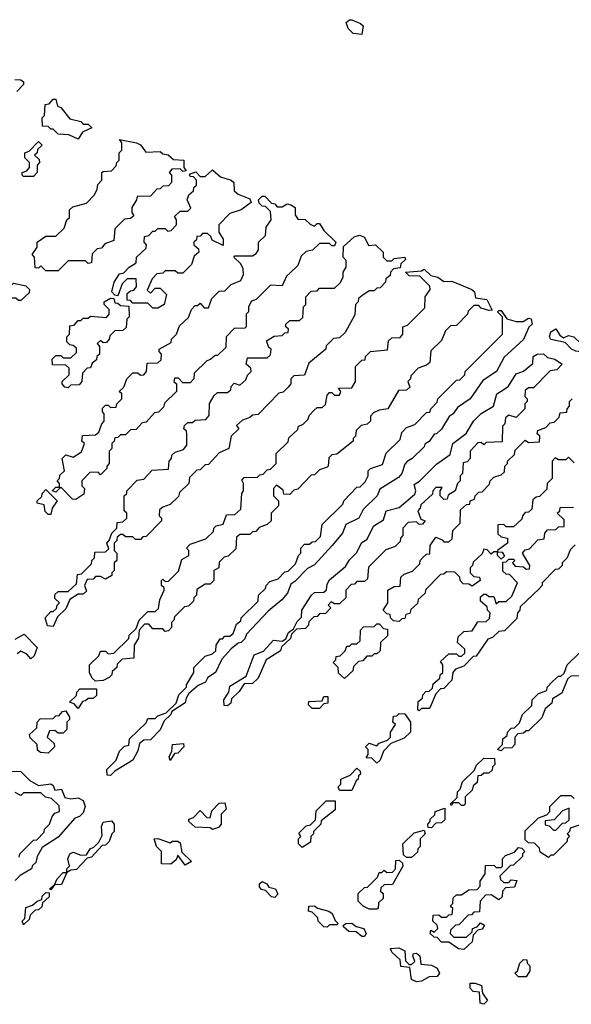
# Model space of a CAD drawing. Extents: x 2708302 to 2968450, y 494490 to 722710.
# Tile 200 of 256: x 2845020 to 2847237, y 691420 to 695380. Entities that reach past the tile are written whole.
import ezdxf

# ---------------------------------------------------------------- set-up
doc = ezdxf.new("R2010")
doc.units = 0

msp = doc.modelspace()

# ---------------------------------------------------------------- linework, layer by layer
at = {"layer": '0CON20XD'}
for points in [[(2846395, 695320), (2846360, 695325), (2846340, 695345), (2846331.7, 695368.3), (2846345, 695380), (2846355, 695380), (2846390, 695365), (2846400, 695355), (2846395, 695320)], [(2845000, 695140), (2845025, 695137.5), (2845035, 695130), (2845035, 695120), (2845008.3, 695091.7)], [(2845255, 694900), (2845217, 694917), (2845175, 694920), (2845155, 694940), (2845145, 694940), (2845135, 694950), (2845111.7, 694951.7), (2845110, 694985), (2845120, 694995), (2845121.7, 695038.3), (2845138.3, 695041.7), (2845155, 695060), (2845165, 695060), (2845171.7, 695031.7), (2845185, 695027.5), (2845221.7, 694981.7), (2845265, 694970), (2845275, 694960), (2845295, 694960), (2845310, 694945), (2845271.7, 694928.3), (2845255, 694900)], [(2845075, 694750), (2845035, 694750), (2845030, 694755), (2845030, 694765), (2845048.3, 694771.7), (2845060, 694785), (2845060, 694805), (2845040, 694825), (2845040, 694845), (2845058.3, 694851.7), (2845095, 694890), (2845110, 694875), (2845091.7, 694858.3), (2845090, 694845), (2845080, 694835), (2845098.3, 694818.3), (2845100, 694805), (2845090, 694795), (2845090, 694765), (2845075, 694750)], [(2845175, 694370), (2845125, 694370), (2845105, 694390), (2845095, 694380), (2845081.7, 694381.7), (2845080, 694425), (2845070, 694435), (2845090, 694465), (2845090, 694485), (2845125, 694510), (2845165, 694510), (2845198.3, 694541.7), (2845210, 694575), (2845220, 694585), (2845220, 694615), (2845233, 694627), (2845288.3, 694641.7), (2845320, 694675), (2845331.7, 694698.3), (2845333.3, 694716.7), (2845350, 694735), (2845350, 694765), (2845355, 694770), (2845388.3, 694771.7), (2845408.3, 694791.7), (2845410, 694805), (2845420, 694815), (2845420, 694845), (2845430, 694855), (2845430, 694885), (2845421.7, 694898.3), (2845490, 694885), (2845505, 694876.2), (2845527.5, 694847.5), (2845585, 694850), (2845595, 694840), (2845617, 694837), (2845638.3, 694818.3), (2845680, 694815), (2845680, 694785), (2845688.3, 694771.7), (2845675, 694770), (2845665, 694780), (2845631.7, 694778.3), (2845620, 694765), (2845630, 694755), (2845630, 694725), (2845618.3, 694711.7), (2845595, 694710), (2845585, 694700), (2845571.7, 694698.3), (2845545, 694670), (2845491.7, 694668.3), (2845490, 694655), (2845470, 694625), (2845470, 694605), (2845478.3, 694591.7), (2845465, 694580), (2845441.7, 694578.3), (2845401.7, 694538.3), (2845398.3, 694491.7), (2845361.7, 694478.3), (2845348.3, 694461.7), (2845331.7, 694458.3), (2845311.7, 694438.3), (2845308.3, 694401.7), (2845295, 694400), (2845285, 694410), (2845215, 694410), (2845175, 694370)], [(2845575, 694220), (2845555, 694220), (2845535, 694240), (2845475, 694240), (2845465, 694250), (2845451.7, 694251.7), (2845451.7, 694278.3), (2845465, 694290), (2845478.3, 694291.7), (2845490, 694305), (2845488.3, 694338.3), (2845451.7, 694338.3), (2845431.7, 694318.3), (2845415, 694270), (2845401.7, 694271.7), (2845390, 694285), (2845400, 694325), (2845421.7, 694358.3), (2845438.3, 694361.7), (2845460, 694385), (2845488.3, 694401.7), (2845490, 694425), (2845528.3, 694461.7), (2845530, 694475), (2845520, 694485), (2845521.7, 694508.3), (2845538.3, 694511.7), (2845555, 694530), (2845565, 694530), (2845575, 694540), (2845605, 694540), (2845615, 694530), (2845628.3, 694531.7), (2845650, 694555), (2845650, 694575), (2845641.7, 694588.3), (2845665, 694610), (2845695, 694610), (2845708.3, 694621.7), (2845692.5, 694655), (2845700, 694675), (2845718.3, 694691.7), (2845720, 694705), (2845730, 694715), (2845730, 694735), (2845718.3, 694748.3), (2845705, 694750), (2845701.7, 694758.3), (2845727.5, 694767.5), (2845745, 694750), (2845765, 694750), (2845795, 694776.7), (2845827.5, 694747.5), (2845870, 694735), (2845880, 694725), (2845881.7, 694691.7), (2845898.3, 694678.3), (2845945, 694660), (2845950, 694645), (2845910, 694615), (2845865, 694600), (2845820, 694555), (2845820, 694525), (2845837, 694497), (2845838.3, 694471.7), (2845793.6, 694493.6), (2845788.3, 694508.3), (2845775, 694520), (2845755, 694520), (2845745, 694510), (2845731.7, 694508.3), (2845730, 694495), (2845720, 694485), (2845720, 694475), (2845738.3, 694458.3), (2845740, 694445), (2845721.7, 694428.3), (2845710, 694395), (2845675, 694360), (2845655, 694360), (2845645, 694370), (2845605, 694370), (2845595, 694360), (2845571.7, 694358.3), (2845551.7, 694338.3), (2845531.7, 694291.7), (2845545, 694280), (2845565, 694300), (2845585, 694300), (2845610, 694275), (2845600, 694235), (2845575, 694220)], [(2845245, 693450), (2845231.7, 693451.7), (2845185, 693500), (2845165, 693480), (2845150, 693485), (2845165, 693500), (2845180, 693500), (2845180, 693515), (2845170, 693525), (2845180, 693535), (2845181.7, 693548.3), (2845200, 693565), (2845190, 693615), (2845205, 693630), (2845235, 693620), (2845268.3, 693641.7), (2845280, 693675), (2845270, 693685), (2845271.7, 693708.3), (2845325, 693710), (2845338.3, 693721.7), (2845350, 693755), (2845360, 693765), (2845360, 693795), (2845353, 693803), (2845352.5, 693817.5), (2845365, 693830), (2845375, 693830), (2845385, 693820), (2845408.3, 693821.7), (2845410, 693835), (2845430, 693855), (2845430, 693875), (2845420, 693885), (2845438.3, 693901.7), (2845450, 693935), (2845475, 693960), (2845495, 693960), (2845505, 693950), (2845518.3, 693951.7), (2845530, 693965), (2845531.7, 693998.3), (2845575, 694000), (2845588.3, 694011.7), (2845590, 694035), (2845580, 694045), (2845580, 694055), (2845628.3, 694081.7), (2845630, 694095), (2845650, 694115), (2845661.7, 694148.3), (2845698.3, 694181.7), (2845710, 694215), (2845725, 694230), (2845735, 694230), (2845745, 694240), (2845761.7, 694221.7), (2845778.3, 694221.7), (2845791.7, 694258.3), (2845821.7, 694288.3), (2845845, 694290), (2845870, 694315), (2845908.3, 694331.7), (2845920, 694355), (2845917.5, 694377.5), (2845908.3, 694398.3), (2845880, 694425), (2845885, 694430), (2845955, 694430), (2845970, 694440), (2845980, 694455), (2845980, 694485), (2846008.3, 694511.7), (2846010, 694545), (2846030, 694575), (2846028.3, 694608.3), (2846008.3, 694628.3), (2845995, 694630), (2845981.7, 694641.7), (2845980, 694655), (2845995, 694670), (2846005, 694670), (2846031.7, 694641.7), (2846045, 694640), (2846055, 694627.5), (2846075, 694627.5), (2846095, 694640), (2846110, 694635), (2846126.7, 694625), (2846126.7, 694595), (2846137.5, 694577.5), (2846167, 694577), (2846187.5, 694557.5), (2846205, 694550), (2846215, 694560), (2846225, 694560), (2846241.7, 694531.7), (2846290, 694485), (2846285, 694470), (2846275, 694470), (2846265, 694480), (2846225, 694480), (2846197, 694453), (2846171.7, 694448.3), (2846151.7, 694428.3), (2846138.3, 694391.7), (2846105, 694360), (2846091.7, 694348.3), (2846075, 694310), (2846028.3, 694311.7), (2845970, 694255), (2845951.7, 694248.3), (2845940, 694225), (2845940, 694205), (2845930, 694195), (2845930, 694145), (2845925, 694140), (2845881.7, 694138.3), (2845850, 694105), (2845848.3, 694061.7), (2845815, 694030), (2845805, 694030), (2845787, 694013), (2845771.7, 694008.3), (2845721.7, 693958.3), (2845720, 693935), (2845705, 693920), (2845675, 693920), (2845658.3, 693938.3), (2845641.7, 693938.3), (2845640, 693925), (2845650, 693915), (2845650, 693885), (2845601.7, 693838.3), (2845598.3, 693821.7), (2845578.3, 693801.7), (2845561.7, 693798.3), (2845528.3, 693761.7), (2845511.7, 693758.3), (2845488.3, 693731.7), (2845465, 693730), (2845445, 693710), (2845425, 693710), (2845415, 693700), (2845401.7, 693698.3), (2845400, 693685), (2845390, 693675), (2845390, 693655), (2845380, 693645), (2845380, 693595), (2845370, 693585), (2845370, 693575), (2845345, 693550), (2845335, 693560), (2845301.7, 693558.3), (2845270, 693525), (2845270, 693505), (2845280, 693495), (2845278.3, 693471.7), (2845245, 693450)], [(2845155, 692940), (2845131.7, 692941.7), (2845122.5, 692975), (2845145, 693000), (2845155, 693000), (2845168.3, 693011.7), (2845170, 693025), (2845180, 693035), (2845161.7, 693051.7), (2845161.7, 693068.3), (2845175, 693080), (2845215, 693080), (2845248.3, 693111.7), (2845251.7, 693148.3), (2845268.3, 693151.7), (2845308.3, 693191.7), (2845310, 693205), (2845320, 693215), (2845321.7, 693238.3), (2845365, 693240), (2845378.3, 693251.7), (2845370, 693275), (2845380, 693285), (2845390, 693315), (2845410, 693335), (2845411.7, 693358.3), (2845435, 693360), (2845450, 693375), (2845450, 693395), (2845440, 693405), (2845440, 693465), (2845450, 693475), (2845450, 693485), (2845491.7, 693528.3), (2845518.3, 693531.7), (2845551.7, 693568.3), (2845618.3, 693571.7), (2845620, 693605), (2845630, 693615), (2845631.7, 693628.3), (2845645, 693640), (2845678.3, 693651.7), (2845691.7, 693668.3), (2845691.7, 693711.7), (2845690, 693725), (2845680, 693735), (2845681.7, 693748.3), (2845695, 693760), (2845715, 693760), (2845725, 693770), (2845768.3, 693771.7), (2845781.7, 693788.3), (2845783, 693837), (2845801.7, 693868.3), (2845815, 693880), (2845855, 693880), (2845868.3, 693891.7), (2845870, 693905), (2845881.7, 693918.3), (2845905, 693910), (2845928.3, 693931.7), (2845935, 693950), (2845950, 693965), (2845948.3, 693978.3), (2845930, 693995), (2845935, 694020), (2846015, 694020), (2846028.3, 694031.7), (2846030, 694055), (2846021.7, 694061.7), (2846011.7, 694088.3), (2846043, 694107), (2846075, 694110), (2846085, 694120), (2846098.3, 694121.7), (2846100, 694135), (2846090, 694145), (2846090, 694155), (2846105, 694170), (2846145, 694170), (2846158.3, 694181.7), (2846160, 694225), (2846170, 694235), (2846170, 694265), (2846191.7, 694288.3), (2846215, 694290), (2846225, 694300), (2846285, 694300), (2846308.3, 694321.7), (2846320, 694345), (2846320, 694365), (2846332.5, 694385), (2846331.7, 694411.7), (2846320, 694425), (2846321.7, 694468.3), (2846363.9, 694506.1), (2846385, 694514), (2846406, 694505), (2846421.7, 694471.7), (2846450, 694475), (2846480, 694445), (2846480, 694425), (2846495, 694410), (2846515, 694410), (2846525, 694420), (2846567.5, 694425), (2846570, 694415), (2846551.7, 694398.3), (2846548.3, 694381.7), (2846521.7, 694378.3), (2846510, 694365), (2846508.3, 694351.7), (2846491.7, 694338.3), (2846490, 694325), (2846468.3, 694301.7), (2846455, 694300), (2846445, 694290), (2846425, 694290), (2846395, 694270), (2846381.7, 694258.3), (2846380, 694245), (2846370, 694235), (2846367, 694193), (2846328.3, 694121.7), (2846305, 694100), (2846281.7, 694098.3), (2846251.7, 694068.3), (2846250, 694055), (2846181.7, 693998.3), (2846165, 693950), (2846121.7, 693948.3), (2846110, 693935), (2846110, 693915), (2846098.3, 693901.7), (2846078.3, 693881.7), (2846061.7, 693878.3), (2845978.3, 693791.7), (2845955, 693790), (2845945, 693780), (2845915, 693770), (2845891.7, 693748.3), (2845900, 693735), (2845870, 693705), (2845860, 693655), (2845821.7, 693638.3), (2845778.3, 693591.7), (2845765, 693590), (2845745, 693570), (2845731.7, 693568.3), (2845701.7, 693538.3), (2845700, 693515), (2845661.7, 693478.3), (2845658.3, 693461.7), (2845625, 693430), (2845595, 693420), (2845581.7, 693408.3), (2845580, 693385), (2845590, 693375), (2845590, 693365), (2845528.3, 693301.7), (2845515, 693300), (2845505, 693290), (2845485, 693290), (2845475, 693300), (2845445, 693300), (2845435, 693310), (2845425, 693310), (2845411.7, 693298.3), (2845410, 693285), (2845400, 693275), (2845400, 693245), (2845410, 693235), (2845410, 693205), (2845400, 693195), (2845400, 693165), (2845390, 693155), (2845390, 693145), (2845365, 693130), (2845345, 693140), (2845325, 693140), (2845315, 693130), (2845291.7, 693128.3), (2845280, 693105), (2845288.3, 693081.7), (2845275, 693070), (2845255, 693070), (2845221.7, 693048.3), (2845205, 693010), (2845171.7, 692978.3), (2845155, 692940)], [(2845325, 692720), (2845311.7, 692731.7), (2845300, 692755), (2845300, 692785), (2845338.3, 692821.7), (2845345, 692840), (2845365, 692840), (2845375, 692830), (2845398.3, 692831.7), (2845458.3, 692891.7), (2845460, 692905), (2845488.3, 692931.7), (2845500, 692965), (2845535, 693000), (2845565, 693000), (2845578.3, 693011.7), (2845583, 693047), (2845600, 693085), (2845600, 693095), (2845590, 693105), (2845590, 693125), (2845595, 693130), (2845605, 693120), (2845618.3, 693121.7), (2845658.3, 693161.7), (2845671.7, 693208.3), (2845700, 693225), (2845700, 693245), (2845690, 693255), (2845705, 693270), (2845768.3, 693291.7), (2845798.3, 693321.7), (2845800, 693335), (2845810, 693345), (2845838.3, 693351.7), (2845851.7, 693388.3), (2845885, 693390), (2845908.3, 693411.7), (2845912.5, 693475), (2845920, 693485), (2845920, 693515), (2845912.5, 693527.5), (2845921.7, 693538.3), (2845975, 693540), (2845985, 693550), (2845998.3, 693551.7), (2846015, 693570), (2846028.3, 693571.7), (2846050, 693595), (2846050, 693635), (2846098.3, 693681.7), (2846101.7, 693698.3), (2846138.3, 693731.7), (2846140, 693745), (2846158.3, 693751.7), (2846178.3, 693771.7), (2846185, 693790), (2846201.7, 693808.3), (2846215, 693820), (2846235, 693820), (2846248.3, 693831.7), (2846255, 693870), (2846265, 693880), (2846275, 693880), (2846285, 693870), (2846305, 693870), (2846310, 693885), (2846301.7, 693898.3), (2846355, 693900), (2846370, 693925), (2846370, 693985), (2846395, 694010), (2846408.3, 694011.7), (2846410, 694025), (2846430, 694045), (2846498.3, 694051.7), (2846501.7, 694088.3), (2846515, 694100), (2846548.3, 694101.7), (2846560, 694115), (2846560, 694145), (2846578.3, 694151.7), (2846648.3, 694221.7), (2846650, 694265), (2846670, 694295), (2846668.3, 694308.3), (2846628.3, 694348.3), (2846585, 694350), (2846570, 694365), (2846635, 694370), (2846645, 694376), (2846671.7, 694351.7), (2846700, 694345), (2846725, 694327.5), (2846755, 694328), (2846779.3, 694319.3), (2846837.5, 694295), (2846847.5, 694285), (2846851.7, 694261.7), (2846897.5, 694255), (2846918.3, 694211.7), (2846905, 694210), (2846875, 694220), (2846865, 694230), (2846845, 694230), (2846821.7, 694208.3), (2846820, 694195), (2846775, 694150), (2846751.7, 694148.3), (2846731.7, 694128.3), (2846715, 694090), (2846671.7, 694048.3), (2846668.3, 694001.7), (2846655, 693990), (2846621.7, 693978.3), (2846591.7, 693948.3), (2846590, 693935), (2846580, 693925), (2846588.3, 693901.7), (2846575, 693890), (2846541.7, 693888.3), (2846500, 693815), (2846465, 693810), (2846441.7, 693798.3), (2846430, 693785), (2846430, 693765), (2846417, 693753), (2846391.7, 693748.3), (2846371.7, 693728.3), (2846370, 693705), (2846360, 693695), (2846360, 693685), (2846295, 693632.5), (2846275, 693630), (2846261.7, 693618.3), (2846260, 693585), (2846255, 693580), (2846225, 693570), (2846205, 693550), (2846191.7, 693548.3), (2846138.3, 693491.7), (2846121.7, 693488.3), (2846105, 693470), (2846081.7, 693471.7), (2846078.3, 693488.3), (2846051.7, 693508.3), (2846040, 693495), (2846040, 693465), (2846060, 693445), (2846060, 693425), (2846030, 693395), (2846030, 693365), (2846015, 693350), (2845981.7, 693338.3), (2845968.3, 693321.7), (2845955, 693320), (2845945, 693310), (2845905, 693310), (2845891.7, 693298.3), (2845888.3, 693251.7), (2845858.3, 693221.7), (2845841.7, 693218.3), (2845821.7, 693198.3), (2845820, 693175), (2845800, 693165), (2845800, 693125), (2845785, 693110), (2845765, 693110), (2845731.7, 693088.3), (2845730, 693065), (2845720, 693055), (2845718.3, 693041.7), (2845698.3, 693021.7), (2845681.7, 693018.3), (2845641.7, 692978.3), (2845640, 692965), (2845630, 692955), (2845630, 692935), (2845618.3, 692921.7), (2845605, 692920), (2845595, 692930), (2845555, 692930), (2845538.3, 692948.3), (2845521.7, 692948.3), (2845500, 692925), (2845497, 692893), (2845480, 692865), (2845478.3, 692811.7), (2845431.7, 692808.3), (2845411.7, 692788.3), (2845410, 692775), (2845391.7, 692758.3), (2845390, 692745), (2845380, 692735), (2845355, 692722.5), (2845325, 692720)], [(2845025, 694250), (2845015, 694250), (2845005, 694260), (2844985, 694260), (2844970, 694275), (2844970, 694295), (2844995, 694320), (2845045, 694310), (2845060, 694295), (2845058.3, 694281.7), (2845025, 694250)], [(2845215, 693900), (2845201.7, 693901.7), (2845190, 693915), (2845190, 693925), (2845218.3, 693951.7), (2845218.3, 693978.3), (2845205, 693990), (2845151.7, 693991.7), (2845150, 694015), (2845165, 694030), (2845185, 694030), (2845195, 694020), (2845225, 694020), (2845248.3, 694041.7), (2845248.3, 694058.3), (2845235, 694070), (2845221.7, 694071.7), (2845210, 694085), (2845210, 694105), (2845220, 694115), (2845221.7, 694148.3), (2845238.3, 694151.7), (2845255, 694170), (2845265, 694170), (2845275, 694180), (2845295, 694180), (2845305, 694187.5), (2845368.3, 694181.7), (2845380, 694195), (2845380, 694215), (2845360, 694235), (2845360, 694245), (2845385, 694260), (2845398.3, 694258.3), (2845401.7, 694241.7), (2845415, 694240), (2845425, 694230), (2845458.3, 694228.3), (2845460, 694185), (2845450, 694175), (2845448.3, 694141.7), (2845435, 694130), (2845401.7, 694128.3), (2845381.7, 694108.3), (2845380, 694095), (2845368.3, 694081.7), (2845355, 694080), (2845345, 694090), (2845331.7, 694078.3), (2845340, 694065), (2845340, 694035), (2845330, 694025), (2845328.3, 694011.7), (2845311.7, 693998.3), (2845305, 693980), (2845291.7, 693978.3), (2845271.7, 693958.3), (2845270, 693925), (2845258.3, 693911.7), (2845225, 693910), (2845215, 693900)], [(2845385, 692340), (2845371.7, 692341.7), (2845370, 692365), (2845408.3, 692401.7), (2845421.7, 692438.3), (2845441.7, 692458.3), (2845458.3, 692461.7), (2845461.7, 692488.3), (2845528.3, 692551.7), (2845535, 692570), (2845565, 692570), (2845575, 692580), (2845608.3, 692591.7), (2845648.3, 692631.7), (2845660, 692665), (2845690, 692695), (2845690, 692705), (2845720, 692755), (2845720, 692775), (2845765, 692820), (2845795, 692830), (2845808.3, 692841.7), (2845810, 692865), (2845825, 692890), (2845835, 692890), (2845845, 692900), (2845865, 692900), (2845878.3, 692911.7), (2845891.7, 692948.3), (2845908.3, 692961.7), (2845910, 692975), (2845978.3, 693041.7), (2845980, 693065), (2846008.3, 693091.7), (2846010, 693105), (2846025, 693120), (2846058.3, 693131.7), (2846085, 693160), (2846098.3, 693161.7), (2846128.3, 693191.7), (2846140, 693225), (2846150, 693235), (2846150, 693255), (2846165, 693270), (2846185, 693270), (2846195, 693280), (2846208.3, 693281.7), (2846228.3, 693301.7), (2846235, 693350), (2846318.3, 693431.7), (2846322.5, 693445), (2846375, 693500), (2846388.3, 693501.7), (2846408.3, 693521.7), (2846420, 693545), (2846420, 693565), (2846430, 693575), (2846478.3, 693591.7), (2846493, 693637), (2846548.3, 693691.7), (2846555, 693720), (2846575, 693740), (2846608.3, 693751.7), (2846655, 693800), (2846668.3, 693801.7), (2846672.5, 693815), (2846698.3, 693841.7), (2846700, 693855), (2846775, 693930), (2846788.3, 693931.7), (2846808.3, 693951.7), (2846810, 693965), (2846870, 694025), (2846960, 694115), (2846960, 694185), (2846940, 694205), (2846945, 694210), (2846955, 694210), (2846977.5, 694177.5), (2847015, 694166.2), (2847043.3, 694166.7), (2847065, 694180), (2847075, 694176.7), (2847080, 694155), (2847066.7, 694143.3), (2847045, 694093.8), (2846967.5, 694022.5), (2846936.2, 693965), (2846880.7, 693929.3), (2846830, 693855), (2846779.3, 693820.7), (2846762.5, 693795), (2846746.4, 693783.6), (2846715, 693732.5), (2846695, 693713.8), (2846685, 693712.5), (2846665, 693683.3), (2846647.5, 693672.5), (2846645, 693662.5), (2846597.5, 693615), (2846576.7, 693603.3), (2846567.5, 693592.5), (2846556.2, 693555), (2846541.7, 693538.3), (2846467.5, 693492.5), (2846456.7, 693465), (2846400, 693410), (2846382.5, 693375), (2846330, 693350), (2846316.7, 693315), (2846275, 693263.3), (2846205, 693187.5), (2846177, 693173), (2846125, 693120), (2846110, 693110), (2846096.1, 693073.9), (2846073, 693047), (2846018.3, 693001.7), (2845931.7, 692908.3), (2845925, 692890), (2845910, 692875), (2845897.5, 692872.5), (2845870, 692850), (2845831.7, 692808.3), (2845806.2, 692755), (2845776.2, 692733.8), (2845766.7, 692715), (2845737.5, 692702.5), (2845700, 692670), (2845688.3, 692651.7), (2845685, 692632.5), (2845631.7, 692598.3), (2845627.5, 692585), (2845600, 692560), (2845585, 692523.3), (2845545, 692483.3), (2845518.3, 692481.7), (2845501.7, 692468.3), (2845495, 692440), (2845475, 692402.5), (2845401.7, 692358.3), (2845385, 692340)], [(2847285, 694042.5), (2847255, 694046.2), (2847237.5, 694055), (2847211.7, 694081.7), (2847155, 694094), (2847148.8, 694105), (2847153.8, 694125), (2847175, 694136.2), (2847190.7, 694110.7), (2847205, 694100), (2847225, 694110), (2847247.5, 694105), (2847275, 694077.5), (2847285, 694042.5)], [(2845855, 692620), (2845841.7, 692621.7), (2845840, 692645), (2845860, 692675), (2845865, 692700), (2845930, 692740), (2845962.5, 692825), (2845999.3, 692840.7), (2846040, 692885), (2846075, 692880), (2846090, 692890), (2846100, 692915), (2846120, 692930), (2846135, 692960), (2846152.5, 692977.5), (2846153.8, 693005), (2846193.3, 693065), (2846205, 693076.7), (2846242.5, 693077.5), (2846252.5, 693087.5), (2846255, 693110), (2846265, 693127.5), (2846329.3, 693180.7), (2846345, 693207.5), (2846373.6, 693236.4), (2846395, 693277.5), (2846415, 693290), (2846443.8, 693345), (2846481.7, 693368.3), (2846493.3, 693405), (2846545, 693418), (2846608.3, 693471.7), (2846612.5, 693485), (2846605, 693510), (2846626.4, 693523.6), (2846695, 693592.5), (2846749.3, 693630.7), (2846760, 693675), (2846814.2, 693715.8), (2846843.8, 693765), (2846875, 693796.2), (2846924, 693826), (2846937.5, 693875), (2846965, 693893.3), (2846984.1, 693905.9), (2847014.5, 693955.5), (2847044.1, 693965.9), (2847082.5, 693997.5), (2847083.8, 694025), (2847100, 694035), (2847125, 694036.7), (2847141.7, 694021.7), (2847170, 694015), (2847200, 693995), (2847178.3, 693971.7), (2847151.7, 693968.3), (2847085, 693900), (2847065, 693900), (2847051.7, 693888.3), (2847050, 693865), (2847060, 693855), (2847060, 693845), (2847050, 693835), (2847050, 693815), (2847015, 693780), (2846985, 693790), (2846971.7, 693778.3), (2846970, 693755), (2846960, 693745), (2846958.3, 693681.7), (2846895, 693680), (2846885, 693670), (2846875, 693680), (2846861.7, 693678.3), (2846830, 693645), (2846830, 693615), (2846818.3, 693601.7), (2846801.7, 693598.3), (2846800, 693555), (2846790, 693545), (2846790, 693525), (2846780, 693515), (2846770, 693485), (2846741.7, 693468.3), (2846738.3, 693451.7), (2846725, 693450), (2846710, 693465), (2846710, 693485), (2846718.3, 693498.3), (2846691.7, 693498.3), (2846680, 693485), (2846678.3, 693471.7), (2846631.7, 693428.3), (2846630, 693415), (2846620, 693405), (2846631.7, 693371.7), (2846650, 693365), (2846638.3, 693351.7), (2846625, 693350), (2846615, 693360), (2846581.7, 693358.3), (2846560, 693335), (2846560, 693305), (2846550, 693295), (2846548.3, 693281.7), (2846528.3, 693261.7), (2846491.7, 693248.3), (2846421.7, 693178.3), (2846418.3, 693131.7), (2846405, 693120), (2846375, 693120), (2846365, 693110), (2846351.7, 693108.3), (2846330, 693085), (2846330, 693055), (2846305, 693030), (2846285, 693030), (2846271.7, 693038.3), (2846260, 693025), (2846270, 693015), (2846248.3, 692991.7), (2846225, 692990), (2846215, 692980), (2846201.7, 692978.3), (2846181.7, 692958.3), (2846180, 692945), (2846168.3, 692931.7), (2846131.7, 692928.3), (2846111.7, 692908.3), (2846108.3, 692891.7), (2846071.7, 692858.3), (2846068.3, 692841.7), (2846010, 692805), (2845978.3, 692731.7), (2845955, 692710), (2845921.7, 692708.3), (2845901.7, 692678.3), (2845871.7, 692648.3), (2845868.3, 692631.7), (2845855, 692620)], [(2847248.3, 693598.3), (2847225, 693620), (2847215, 693610), (2847185, 693610), (2847171.7, 693618.3), (2847160, 693605), (2847160, 693535), (2847140, 693515), (2847138.3, 693491.7), (2847108.3, 693461.7), (2847095, 693460), (2847081.7, 693448.3), (2847078.3, 693411.7), (2847065, 693400), (2847051.7, 693398.3), (2847040, 693385), (2847038.3, 693371.7), (2847005, 693340), (2846975, 693340), (2846965, 693350), (2846941.7, 693348.3), (2846941.7, 693311.7), (2846955, 693300), (2846980, 693295), (2846980, 693275), (2846940, 693245), (2846940, 693240), (2846958.3, 693238.3), (2846968.3, 693221.7), (2846955, 693210), (2846940, 693225), (2846940, 693240), (2846925, 693240), (2846915, 693230), (2846898.3, 693248.3), (2846885, 693250), (2846878.3, 693231.7), (2846841.7, 693198.3), (2846840, 693185), (2846830, 693175), (2846830, 693155), (2846845, 693140), (2846868.3, 693138.3), (2846870, 693125), (2846838.3, 693101.7), (2846825, 693110), (2846801.7, 693111.7), (2846790, 693125), (2846788.3, 693138.3), (2846768.3, 693158.3), (2846735, 693160), (2846725, 693150), (2846711.7, 693148.3), (2846651.7, 693088.3), (2846648.3, 693071.7), (2846621.7, 693048.3), (2846618.3, 693031.7), (2846591.7, 693008.3), (2846588.3, 692991.7), (2846571.7, 692988.3), (2846568.3, 692971.7), (2846555, 692970), (2846545, 692960), (2846521.7, 692961.7), (2846510, 692975), (2846508.3, 692988.3), (2846495, 692990), (2846480, 693005), (2846500, 693035), (2846500, 693085), (2846525, 693100), (2846548.3, 693101.7), (2846551.7, 693138.3), (2846565, 693150), (2846598.3, 693161.7), (2846628.3, 693191.7), (2846630, 693205), (2846641.7, 693218.3), (2846655, 693230), (2846668.3, 693231.7), (2846670, 693265), (2846691.7, 693298.3), (2846718.3, 693288.3), (2846725, 693280), (2846745, 693280), (2846758.3, 693291.7), (2846760, 693325), (2846790, 693355), (2846791.7, 693408.3), (2846815, 693430), (2846828.3, 693431.7), (2846830, 693445), (2846848.3, 693451.7), (2846850, 693465), (2846865, 693480), (2846878.3, 693481.7), (2846908.3, 693511.7), (2846910, 693525), (2846925, 693540), (2846955, 693550), (2846968.3, 693561.7), (2846970, 693585), (2846980, 693595), (2846980, 693605), (2847008.3, 693631.7), (2847011.7, 693648.3), (2847051.7, 693688.3), (2847065, 693680), (2847108.3, 693681.7), (2847110, 693705), (2847100, 693715), (2847101.7, 693728.3), (2847135, 693740), (2847151.7, 693758.3), (2847168.3, 693761.7), (2847188.3, 693781.7), (2847191.7, 693798.3), (2847218.3, 693801.7), (2847220, 693815), (2847230, 693825), (2847230, 693845), (2847240, 693855)], [(2845145, 693390), (2845135, 693390), (2845121.7, 693401.7), (2845118.3, 693428.3), (2845090, 693435), (2845090, 693445), (2845108.3, 693461.7), (2845110, 693475), (2845125, 693490), (2845170, 693445), (2845150, 693415), (2845145, 693390)], [(2846625, 692600), (2846620, 692605), (2846621.7, 692638.3), (2846638.3, 692651.7), (2846640, 692665), (2846651.7, 692678.3), (2846665, 692680), (2846678.3, 692691.7), (2846681.7, 692708.3), (2846708.3, 692731.7), (2846710, 692745), (2846720, 692755), (2846720, 692785), (2846711.7, 692798.3), (2846745, 692830), (2846775, 692830), (2846785, 692820), (2846795, 692820), (2846808.3, 692831.7), (2846808.3, 692848.3), (2846780, 692875), (2846781.7, 692898.3), (2846805, 692920), (2846838.3, 692921.7), (2846861.7, 692958.3), (2846895, 692960), (2846908.3, 692971.7), (2846910, 692995), (2846900, 693005), (2846898.3, 693018.3), (2846871.7, 693041.7), (2846871.7, 693058.3), (2846885, 693070), (2846895, 693070), (2846905, 693060), (2846925, 693060), (2846935, 693030), (2846945, 693040), (2846975, 693040), (2846998.3, 693061.7), (2847020, 693115), (2846988.3, 693148.3), (2846975, 693150), (2846961.7, 693161.7), (2846961.7, 693198.3), (2846975, 693200), (2846985, 693210), (2847005, 693210), (2847010, 693205), (2847000, 693195), (2847011.7, 693181.7), (2847045, 693180), (2847055, 693170), (2847068.3, 693171.7), (2847070, 693185), (2847040, 693235), (2847051.7, 693248.3), (2847068.3, 693251.7), (2847101.7, 693288.3), (2847128.3, 693291.7), (2847130, 693315), (2847141.7, 693328.3), (2847175, 693330), (2847185, 693340), (2847208.3, 693341.7), (2847208.3, 693368.3), (2847180, 693395), (2847190, 693405), (2847191.7, 693418.3), (2847245, 693420)], [(2847251.7, 693268.3), (2847231.7, 693248.3), (2847220, 693215), (2847200, 693195), (2847200, 693185), (2847185, 693170), (2847171.7, 693168.3), (2847120, 693115), (2847120, 693105), (2847108.3, 693091.7), (2847031.7, 693018.3), (2847030, 693005), (2847020, 692995), (2847018.3, 692971.7), (2846968.3, 692921.7), (2846945, 692920), (2846920, 692895), (2846901.7, 692888.3), (2846855, 692820), (2846841.7, 692818.3), (2846805, 692780), (2846771.7, 692768.3), (2846760, 692755), (2846757, 692723), (2846725, 692690), (2846711.7, 692688.3), (2846691.7, 692668.3), (2846670, 692615), (2846665, 692610), (2846635, 692610), (2846625, 692600)], [(2846325, 692730), (2846301.7, 692751.7), (2846300, 692775), (2846280, 692795), (2846290, 692805), (2846291.7, 692818.3), (2846308.3, 692821.7), (2846328.3, 692841.7), (2846335, 692860), (2846345, 692860), (2846355, 692870), (2846375, 692870), (2846388.3, 692881.7), (2846390, 692925), (2846401.7, 692938.3), (2846445, 692940), (2846455, 692950), (2846465, 692950), (2846481.7, 692931.7), (2846498.3, 692928.3), (2846498.3, 692901.7), (2846470, 692875), (2846468.3, 692841.7), (2846455, 692830), (2846445, 692830), (2846435, 692820), (2846415, 692820), (2846398.3, 692801.7), (2846381.7, 692798.3), (2846361.7, 692778.3), (2846358.3, 692761.7), (2846325, 692730)], [(2845001.7, 692888.3), (2845038.3, 692908.3), (2845090, 692855), (2845078.3, 692821.7), (2845065, 692810), (2845048.3, 692828.3), (2845025, 692840), (2845010, 692830)], [(2846955, 692440), (2846940, 692445), (2846960, 692465), (2846961.7, 692488.3), (2846978.3, 692501.7), (2846980, 692515), (2846995, 692530), (2847008.3, 692531.7), (2847028.3, 692551.7), (2847040, 692585), (2847078.3, 692621.7), (2847080, 692645), (2847105, 692670), (2847138.3, 692681.7), (2847140, 692695), (2847161.7, 692718.3), (2847185, 692740), (2847195, 692740), (2847208.3, 692751.7), (2847220, 692785), (2847268.3, 692831.7)], [(2847268.3, 692741.7), (2847235, 692740), (2847221.7, 692728.3), (2847198.3, 692671.7), (2847161.7, 692648.3), (2847158.3, 692631.7), (2847131.7, 692608.3), (2847118.3, 692571.7), (2847065, 692520), (2847055, 692520), (2847045, 692510), (2847021.7, 692508.3), (2847010, 692495), (2847010, 692465), (2846998.3, 692451.7), (2846965, 692450), (2846955, 692440)], [(2845255, 692610), (2845238.3, 692628.3), (2845220, 692635), (2845248.3, 692661.7), (2845250, 692675), (2845261.7, 692688.3), (2845328.3, 692688.3), (2845328.3, 692661.7), (2845315, 692650), (2845295, 692650), (2845285, 692640), (2845271.7, 692638.3), (2845255, 692610)], [(2846225, 692610), (2846195, 692610), (2846180, 692625), (2846181.7, 692638.3), (2846235, 692640), (2846241.7, 692658.3), (2846258.3, 692658.3), (2846258.3, 692631.7), (2846241.7, 692628.3), (2846225, 692610)], [(2845135, 692430), (2845103, 692433), (2845091.7, 692441.7), (2845090, 692465), (2845061.7, 692491.7), (2845060, 692505), (2845088.3, 692531.7), (2845090, 692555), (2845101.7, 692568.3), (2845155, 692570), (2845165, 692580), (2845178.3, 692581.7), (2845191.7, 692598.3), (2845205, 692600), (2845220, 692575), (2845220, 692565), (2845210, 692555), (2845210, 692525), (2845195, 692510), (2845175, 692510), (2845161.7, 692521.7), (2845140, 692520), (2845130, 692495), (2845158.3, 692468.3), (2845160, 692455), (2845135, 692430)], [(2846455, 692390), (2846435, 692410), (2846411.7, 692411.7), (2846420, 692425), (2846420, 692445), (2846410, 692455), (2846425, 692470), (2846455, 692460), (2846465, 692470), (2846498.3, 692481.7), (2846510, 692495), (2846510, 692515), (2846530, 692545), (2846520, 692555), (2846521.7, 692578.3), (2846535, 692580), (2846545, 692590), (2846568.3, 692588.3), (2846590, 692555), (2846590, 692515), (2846565, 692490), (2846511.7, 692468.3), (2846481.7, 692438.3), (2846468.3, 692401.7), (2846455, 692390)], [(2845625, 692400), (2845620, 692415), (2845631.7, 692438.3), (2845633.8, 692465), (2845678.3, 692468.3), (2845680, 692455), (2845655, 692430), (2845641.7, 692428.3), (2845625, 692400)], [(2846805, 692220), (2846795, 692220), (2846785, 692230), (2846760, 692230), (2846755, 692220), (2846750, 692225), (2846778.3, 692251.7), (2846780, 692275), (2846790, 692285), (2846800, 692315), (2846848.3, 692361.7), (2846855, 692380), (2846885, 692410), (2846928.3, 692408.3), (2846930, 692385), (2846920, 692375), (2846918.3, 692361.7), (2846905, 692350), (2846885, 692350), (2846875, 692340), (2846861.7, 692338.3), (2846858.3, 692311.7), (2846841.7, 692298.3), (2846838.3, 692281.7), (2846810, 692255), (2846810, 692225), (2846805, 692220)], [(2846355, 692280), (2846305, 692280), (2846300, 692295), (2846310, 692305), (2846310, 692325), (2846348.3, 692341.7), (2846375, 692370), (2846388.3, 692358.3), (2846390, 692345), (2846381.7, 692338.3), (2846380, 692325), (2846371.7, 692318.3), (2846355, 692280)], [(2844988.3, 692358.3), (2845025, 692356.2), (2845060.7, 692320.7), (2845095, 692300), (2845145, 692306.7), (2845155, 692300), (2845161.7, 692281.7), (2845187.5, 692285), (2845201.7, 692251.7), (2845225, 692246.7), (2845255, 692250), (2845275, 692240), (2845282.5, 692215), (2845275, 692190), (2845260, 692175), (2845241.7, 692168.3), (2845175, 692092.5), (2845110, 692050), (2845090, 692015), (2845085, 691990), (2845071.7, 691978.3), (2845067.5, 691965), (2845021.7, 691938.3), (2845001.7, 691918.3)], [(2845018.3, 692011.7), (2845020, 692025), (2845075, 692080), (2845088.3, 692081.7), (2845118.3, 692111.7), (2845120, 692125), (2845140, 692145), (2845150, 692175), (2845161.7, 692188.3), (2845180, 692195), (2845178.3, 692218.3), (2845148.3, 692248.3), (2845123, 692253), (2845105, 692270), (2845035, 692270), (2845025, 692260), (2845001.7, 692271.7)], [(2847145, 692010), (2847111.7, 692031.7), (2847108.3, 692048.3), (2847088.3, 692068.3), (2847065, 692070), (2847051.7, 692081.7), (2847051.7, 692118.3), (2847105, 692170), (2847138.3, 692181.7), (2847150, 692195), (2847150, 692215), (2847195, 692260), (2847235, 692260), (2847248.3, 692248.3)], [(2845795, 692122.5), (2845785, 692130), (2845725, 692132.5), (2845700, 692155), (2845700, 692165), (2845718.3, 692171.7), (2845745, 692200), (2845771.7, 692171.7), (2845785, 692170), (2845791.7, 692198.3), (2845821.7, 692228.3), (2845845, 692230), (2845850, 692205), (2845830, 692185), (2845830, 692145), (2845818.3, 692131.7), (2845795, 692122.5)], [(2846155, 692050), (2846140, 692065), (2846140, 692085), (2846150, 692095), (2846141.7, 692108.3), (2846171.7, 692138.3), (2846188.3, 692141.7), (2846208.3, 692161.7), (2846211.7, 692198.3), (2846251.7, 692238.3), (2846288.3, 692238.3), (2846288.3, 692201.7), (2846231.7, 692158.3), (2846230, 692145), (2846200, 692115), (2846200, 692105), (2846190, 692095), (2846188.3, 692071.7), (2846155, 692050)], [(2846675, 692130), (2846661.7, 692131.7), (2846660, 692145), (2846670, 692155), (2846670, 692165), (2846688.3, 692181.7), (2846690, 692195), (2846728.3, 692208.3), (2846728.3, 692161.7), (2846715, 692150), (2846691.7, 692148.3), (2846675, 692130)], [(2847175, 692120), (2847201.7, 692148.3), (2847215, 692150), (2847228.3, 692161.7), (2847228.3, 692208.3), (2847201.7, 692198.3), (2847168.3, 692161.7), (2847131.7, 692158.3), (2847131.7, 692141.7), (2847148.3, 692138.3), (2847165, 692120), (2847175, 692120)], [(2845145, 691880), (2845140, 691885), (2845160, 691900), (2845170, 691925), (2845195, 691950), (2845210, 691950), (2845210, 691965), (2845220, 691975), (2845213.8, 692005), (2845221.2, 692025), (2845235, 692032), (2845265, 692020), (2845288.3, 692021.7), (2845302.5, 692045), (2845318.3, 692051.7), (2845338.3, 692071.7), (2845351.7, 692098.3), (2845348.8, 692135), (2845355, 692152.5), (2845388.3, 692158.3), (2845400, 692145), (2845400, 692115), (2845390, 692105), (2845380, 692075), (2845365, 692060), (2845351.7, 692058.3), (2845308.3, 692011.7), (2845291.7, 692008.3), (2845248.3, 691961.7), (2845225, 691960), (2845210, 691950), (2845188.3, 691901.7), (2845160, 691900), (2845145, 691880)], [(2847280, 692145), (2847231.7, 692128.3), (2847230, 692115), (2847220, 692105), (2847230, 692095), (2847220, 692085), (2847220, 692075), (2847165, 692020), (2847155, 692020), (2847145, 692010)], [(2846595, 692010), (2846575, 692010), (2846561.7, 692021.7), (2846560, 692065), (2846605, 692110), (2846645, 692120), (2846650, 692105), (2846630, 692085), (2846630, 692055), (2846620, 692045), (2846618.3, 692031.7), (2846595, 692010)], [(2845685, 691980), (2845655, 692020), (2845648.3, 692001.7), (2845627, 691983), (2845590, 691985), (2845590, 692035), (2845570, 692055), (2845560, 692085), (2845575, 692087.5), (2845625, 692070), (2845634.2, 692075.8), (2845655, 692075.7), (2845665, 692068.8), (2845671.7, 692031.7), (2845710, 691995), (2845685, 691980)], [(2846805, 691640), (2846783.3, 691643.3), (2846745, 691670), (2846715, 691670), (2846698.3, 691688.3), (2846685, 691690), (2846670, 691705), (2846671.7, 691718.3), (2846685, 691710), (2846700, 691725), (2846698.3, 691738.3), (2846680, 691755), (2846681.7, 691778.3), (2846705, 691780), (2846715, 691770), (2846735, 691770), (2846745, 691780), (2846758.3, 691781.7), (2846760, 691805), (2846750, 691815), (2846760, 691825), (2846761.7, 691848.3), (2846775, 691860), (2846795, 691860), (2846825, 691880), (2846858.3, 691881.7), (2846870, 691895), (2846870, 691915), (2846890, 691945), (2846891.7, 691978.3), (2846925, 691980), (2846935, 691970), (2846955, 691970), (2846960, 691975), (2846960, 692005), (2846971.7, 692018.3), (2847008.3, 692031.7), (2847025, 692050), (2847038.3, 692048.3), (2847050, 692035), (2847040, 692025), (2847040, 692015), (2847005, 691980), (2846991.7, 691978.3), (2846950, 691935), (2846951.7, 691921.7), (2846965, 691910), (2846985, 691910), (2846995, 691920), (2847018.3, 691918.3), (2847008.3, 691891.7), (2846971.7, 691888.3), (2846960, 691875), (2846958.3, 691851.7), (2846945, 691840), (2846915, 691860), (2846891.7, 691858.3), (2846870, 691835), (2846868.3, 691791.7), (2846845, 691790), (2846835, 691780), (2846821.7, 691778.3), (2846785, 691740), (2846771.7, 691738.3), (2846751.7, 691718.3), (2846750, 691705), (2846765, 691690), (2846815, 691690), (2846838.3, 691711.7), (2846840, 691725), (2846858.3, 691731.7), (2846871.7, 691748.3), (2846888.3, 691738.3), (2846878.3, 691721.7), (2846861.7, 691718.3), (2846841.7, 691698.3), (2846838.3, 691671.7), (2846805, 691640)], [(2846455, 691802.5), (2846425, 691802.5), (2846400, 691815), (2846380, 691835), (2846380, 691865), (2846405, 691890), (2846418.3, 691891.7), (2846458.3, 691931.7), (2846465, 691950), (2846475, 691950), (2846485, 691960), (2846495, 691950), (2846518.3, 691951.7), (2846530, 691965), (2846531.7, 691998.3), (2846545, 692000), (2846558.3, 691988.3), (2846560, 691975), (2846518.3, 691901.7), (2846485, 691900), (2846471.7, 691888.3), (2846470, 691875), (2846480, 691865), (2846480, 691845), (2846461.7, 691828.3), (2846460, 691805), (2846455, 691802.5)], [(2846045, 691850), (2846031.7, 691851.7), (2846008.3, 691878.3), (2845991.7, 691881.7), (2845983, 691893), (2845983.8, 691905), (2845995, 691913.3), (2846012.5, 691905), (2846021.7, 691891.7), (2846047.5, 691885), (2846056.7, 691863.3), (2846045, 691850)], [(2845035, 691740), (2845030, 691755), (2845040, 691765), (2845045, 691810), (2845071.7, 691818.3), (2845090, 691835), (2845108.3, 691841.7), (2845110, 691855), (2845125, 691870), (2845138.3, 691868.3), (2845138.3, 691851.7), (2845111.7, 691828.3), (2845108.3, 691811.7), (2845095, 691800), (2845081.7, 691798.3), (2845061.7, 691778.3), (2845058.3, 691761.7), (2845035, 691740)], [(2846255, 691730), (2846241.7, 691731.7), (2846220, 691755), (2846218.3, 691768.3), (2846195, 691790), (2846180, 691795), (2846182.5, 691815), (2846205, 691815.8), (2846216.1, 691806.1), (2846262.5, 691795), (2846276, 691785), (2846287.5, 691757.5), (2846300, 691745), (2846295, 691740), (2846265, 691740), (2846255, 691730)], [(2846405, 691692.5), (2846395, 691692.5), (2846371.7, 691711.7), (2846343, 691713), (2846321.7, 691731.7), (2846321.7, 691738.3), (2846330, 691745), (2846355, 691745.8), (2846372.5, 691732.5), (2846402.5, 691725), (2846412.5, 691705), (2846405, 691692.5)], [(2846615, 691510), (2846595, 691520), (2846588.3, 691568.3), (2846551.7, 691571.7), (2846548.3, 691598.3), (2846515, 691630), (2846510, 691645), (2846543.3, 691646.7), (2846567.5, 691635), (2846570, 691595), (2846585, 691580), (2846595, 691580), (2846608.3, 691591.7), (2846600, 691615), (2846602.5, 691625), (2846615, 691626), (2846627.5, 691615), (2846631.7, 691581.7), (2846675, 691577.5), (2846697.5, 691565), (2846707.5, 691545), (2846698.3, 691531.7), (2846665, 691530), (2846635, 691512.5), (2846615, 691510)], [(2847055, 691530), (2847025, 691530), (2847010, 691545), (2847020, 691555), (2847030, 691585), (2847045, 691600), (2847058.3, 691598.3), (2847060, 691585), (2847070, 691575), (2847070, 691555), (2847055, 691530)], [(2846885, 691420), (2846870, 691425), (2846868.3, 691468.3), (2846841.7, 691471.7), (2846830, 691485), (2846830, 691505), (2846850, 691505), (2846876.2, 691495), (2846880, 691465), (2846900, 691435), (2846885, 691420)]]:
    msp.add_lwpolyline(points, dxfattribs=at)

doc.saveas('drawing.dxf')
